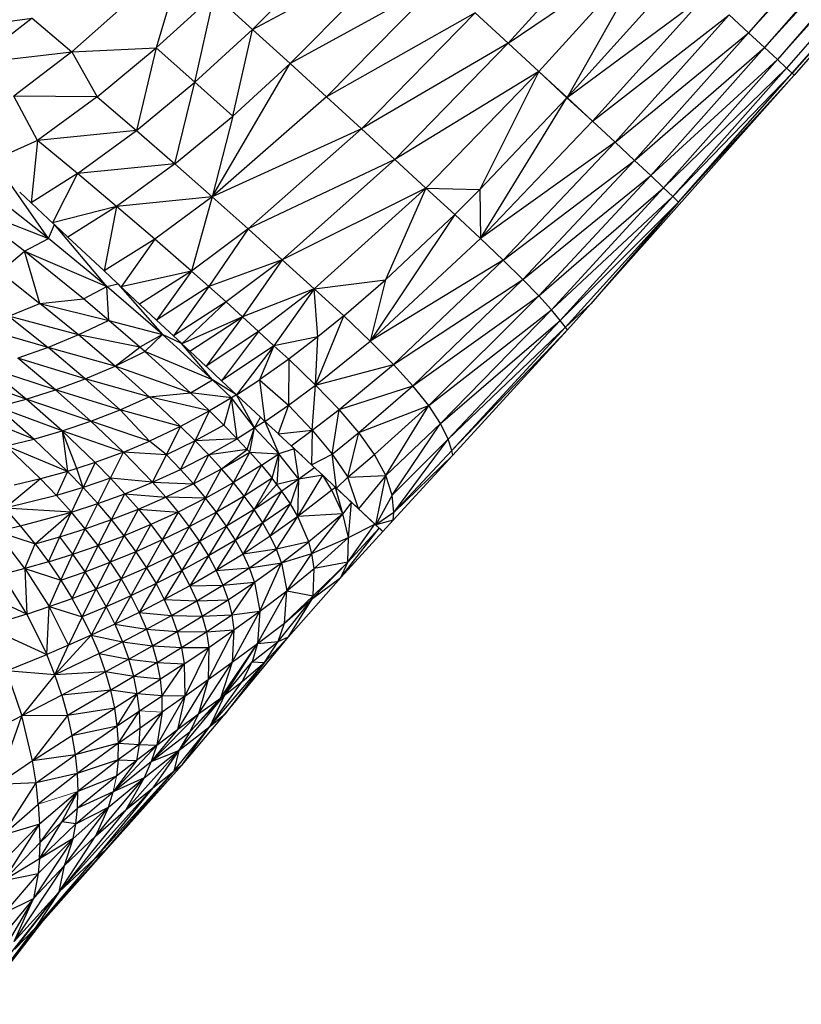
# Paper-space layout '_Left' of a CAD drawing. Header units: millimetres. Extents: x 1 to 464, y 0 to 650.
# Tile 11 of 50: x 42 to 66, y 113 to 143. Entities that reach past the tile are written whole.
import ezdxf

# ---------------------------------------------------------------- set-up
doc = ezdxf.new("R2010")
doc.units = ezdxf.units.MM

psp = doc.layouts.new('_Left')

# ---------------------------------------------------------------- linework, layer by layer
at = {"color": 7, "linetype": 'Continuous', "lineweight": 25}
for p, q in [((81.697, 162.354), (64.678, 142.865)), ((64.678, 142.865), (82.166, 161.919)), ((82.166, 161.919), (65.174, 142.405)), ((65.174, 142.405), (82.538, 161.575)), ((82.538, 161.575), (65.567, 142.041)), ((65.567, 142.041), (82.808, 161.325)), ((82.808, 161.325), (65.852, 141.776)), ((65.852, 141.776), (82.973, 161.172)), ((82.973, 161.172), (66.027, 141.615)), ((66.027, 141.615), (83.028, 161.121)), ((83.028, 161.121), (66.085, 141.561)), ((49.403, 142.963), (52.954, 146.537)), ((57.272, 142.542), (60.82, 146.44)), ((43.83, 142.279), (47.32, 145.372)), ((47.32, 145.372), (46.431, 142.397)), ((49.403, 142.963), (54.092, 145.484)), ((50.557, 141.913), (54.092, 145.484)), ((57.272, 142.542), (61.756, 145.572)), ((58.216, 141.667), (61.756, 145.572)), ((61.756, 145.572), (59.09, 140.865)), ((59.09, 140.865), (62.618, 144.774)), ((55.199, 144.461), (50.557, 141.913)), ((51.679, 140.889), (55.199, 144.461)), ((46.431, 142.397), (48.226, 144.03)), ((47.621, 141.34), (48.226, 144.03)), ((48.226, 144.03), (49.403, 142.963)), ((59.09, 140.865), (63.396, 144.053)), ((59.875, 140.137), (63.396, 144.053)), ((56.262, 143.477), (51.679, 140.889)), ((56.262, 143.477), (52.757, 139.901)), ((56.262, 143.477), (57.272, 142.542)), ((39.578, 142.894), (42.614, 143.314)), ((42.614, 143.314), (40.806, 141.917)), ((42.614, 143.314), (43.83, 142.279)), ((59.875, 140.137), (64.084, 143.415)), ((60.569, 139.491), (64.084, 143.415)), ((64.678, 142.865), (64.084, 143.415)), ((47.621, 141.34), (49.403, 142.963)), ((48.788, 140.296), (49.403, 142.963)), ((49.403, 142.963), (50.557, 141.913)), ((60.569, 139.491), (64.678, 142.865)), ((61.167, 138.933), (64.678, 142.865)), ((65.174, 142.405), (64.678, 142.865)), ((57.272, 142.542), (52.757, 139.901)), ((57.272, 142.542), (53.78, 138.96)), ((57.272, 142.542), (58.216, 141.667)), ((40.806, 141.917), (43.83, 142.279)), ((43.83, 142.279), (42.044, 140.915)), ((43.83, 142.279), (46.431, 142.397)), ((43.83, 142.279), (44.616, 140.894)), ((44.616, 140.894), (46.431, 142.397)), ((46.431, 142.397), (45.824, 139.854)), ((46.431, 142.397), (47.621, 141.34)), ((61.167, 138.933), (65.174, 142.405)), ((61.666, 138.464), (65.174, 142.405)), ((65.567, 142.041), (65.174, 142.405)), ((61.666, 138.464), (65.567, 142.041)), ((62.061, 138.09), (65.567, 142.041)), ((65.852, 141.776), (65.567, 142.041)), ((48.161, 137.807), (50.557, 141.913)), ((48.788, 140.296), (50.557, 141.913)), ((51.679, 140.889), (50.557, 141.913)), ((58.216, 141.667), (53.78, 138.96)), ((58.216, 141.667), (54.738, 138.075)), ((58.216, 141.667), (56.397, 138.034)), ((58.216, 141.667), (59.09, 140.865)), ((58.216, 141.667), (59.086, 140.861)), ((62.061, 138.09), (65.852, 141.776)), ((62.347, 137.815), (65.852, 141.776)), ((66.027, 141.615), (65.852, 141.776)), ((45.824, 139.854), (47.621, 141.34)), ((47.01, 138.821), (47.621, 141.34)), ((47.621, 141.34), (48.788, 140.296)), ((59.823, 134.518), (66.085, 141.561)), ((62.347, 137.815), (66.027, 141.615)), ((62.521, 137.647), (66.027, 141.615)), ((62.521, 137.647), (66.085, 141.561)), ((66.085, 141.561), (66.027, 141.615)), ((42.773, 139.543), (42.044, 140.915)), ((44.616, 140.894), (42.044, 140.915)), ((44.616, 140.894), (42.773, 139.543)), ((44.616, 140.894), (45.824, 139.854)), ((51.679, 140.889), (48.161, 137.807)), ((52.757, 139.901), (51.679, 140.889)), ((56.397, 138.034), (59.086, 140.861)), ((56.421, 136.521), (59.086, 140.861)), ((59.086, 140.861), (59.09, 140.865)), ((59.086, 140.861), (59.875, 140.137)), ((59.09, 140.865), (59.875, 140.137)), ((47.01, 138.821), (48.788, 140.296)), ((48.788, 140.296), (48.161, 137.807)), ((56.421, 136.521), (59.875, 140.137)), ((59.875, 140.137), (60.569, 139.491)), ((45.824, 139.854), (42.773, 139.543)), ((44.005, 138.526), (45.824, 139.854)), ((45.824, 139.854), (47.01, 138.821)), ((52.757, 139.901), (48.161, 137.807)), ((52.757, 139.901), (49.266, 136.821)), ((53.78, 138.96), (52.757, 139.901)), ((42.773, 139.543), (41.258, 138.861)), ((42.773, 139.543), (42.582, 137.623)), ((44.005, 138.526), (42.773, 139.543)), ((60.569, 139.491), (56.421, 136.521)), ((60.569, 139.491), (57.122, 135.854)), ((60.569, 139.491), (61.167, 138.933)), ((53.78, 138.96), (49.266, 136.821)), ((53.78, 138.96), (50.315, 135.873)), ((54.738, 138.075), (53.78, 138.96)), ((57.122, 135.854), (61.167, 138.933)), ((61.167, 138.933), (57.724, 135.266)), ((61.167, 138.933), (61.666, 138.464)), ((47.01, 138.821), (44.005, 138.526)), ((47.01, 138.821), (45.214, 137.511)), ((47.01, 138.821), (48.161, 137.807)), ((44.005, 138.526), (42.582, 137.623)), ((44.005, 138.526), (43.237, 137.01)), ((45.214, 137.511), (44.005, 138.526)), ((57.724, 135.266), (61.666, 138.464)), ((61.666, 138.464), (58.22, 134.756)), ((61.666, 138.464), (62.061, 138.09)), ((43.111, 136.525), (41.905, 138.256)), ((54.738, 138.075), (50.315, 135.873)), ((54.738, 138.075), (51.297, 134.973)), ((54.738, 138.075), (53.496, 135.253)), ((54.738, 138.075), (55.626, 137.264)), ((54.738, 138.075), (56.397, 138.034)), ((55.626, 137.264), (56.397, 138.034)), ((56.397, 138.034), (56.421, 136.521)), ((58.22, 134.756), (62.061, 138.09)), ((58.605, 134.329), (62.061, 138.09)), ((62.061, 138.09), (62.347, 137.815)), ((43.111, 136.525), (41.336, 137.928)), ((42.582, 137.623), (42.227, 137.955)), ((48.161, 137.807), (45.214, 137.511)), ((48.161, 137.807), (46.388, 136.507)), ((48.161, 137.807), (47.515, 135.524)), ((48.161, 137.807), (49.266, 136.821)), ((58.605, 134.329), (62.347, 137.815)), ((58.88, 134.001), (62.347, 137.815)), ((62.347, 137.815), (62.521, 137.647)), ((42.371, 136.134), (40.575, 137.518)), ((40.575, 137.518), (43.111, 136.525)), ((42.582, 137.623), (43.283, 136.968)), ((45.214, 137.511), (43.237, 137.01)), ((45.214, 137.511), (43.713, 136.566)), ((45.214, 137.511), (44.827, 135.525)), ((46.388, 136.507), (45.214, 137.511)), ((58.88, 134.001), (62.521, 137.647)), ((59.043, 133.79), (62.521, 137.647)), ((62.521, 137.647), (59.823, 134.518)), ((55.626, 137.264), (53.024, 133.363)), ((53.496, 135.253), (55.626, 137.264)), ((55.626, 137.264), (56.421, 136.521)), ((43.111, 136.525), (43.295, 136.957)), ((43.284, 136.968), (43.295, 136.957)), ((44.908, 135.046), (43.295, 136.957)), ((43.295, 136.957), (43.308, 136.945)), ((43.713, 136.566), (43.308, 136.944)), ((49.266, 136.821), (47.515, 135.524)), ((49.266, 136.821), (48.057, 135.044)), ((49.266, 136.821), (50.315, 135.873)), ((42.371, 136.134), (43.111, 136.525)), ((44.908, 135.046), (43.111, 136.525)), ((44.827, 135.525), (43.713, 136.566)), ((46.388, 136.507), (44.827, 135.525)), ((46.388, 136.507), (45.35, 135.036)), ((47.515, 135.524), (46.388, 136.507)), ((53.024, 133.363), (56.421, 136.521)), ((57.122, 135.854), (56.421, 136.521)), ((41.612, 135.501), (42.371, 136.134)), ((42.851, 134.528), (42.371, 136.134)), ((44.189, 134.665), (42.371, 136.134)), ((42.371, 136.134), (44.908, 135.046)), ((50.315, 135.873), (48.057, 135.044)), ((50.315, 135.873), (48.584, 134.572)), ((50.315, 135.873), (49.093, 134.111)), ((51.297, 134.973), (50.315, 135.873)), ((57.122, 135.854), (53.024, 133.363)), ((53.737, 132.649), (57.122, 135.854)), ((57.724, 135.266), (57.122, 135.854)), ((41.612, 135.501), (42.851, 134.528)), ((45.23, 135.148), (44.827, 135.525)), ((47.515, 135.524), (45.35, 135.036)), ((47.515, 135.524), (45.915, 134.508)), ((47.515, 135.524), (46.446, 134.012)), ((48.057, 135.044), (47.515, 135.524)), ((53.737, 132.649), (57.724, 135.266)), ((54.342, 131.99), (57.724, 135.266)), ((58.22, 134.756), (57.724, 135.266)), ((44.189, 134.665), (44.908, 135.046)), ((44.908, 135.046), (45.255, 135.125)), ((44.978, 134.003), (44.908, 135.046)), ((46.628, 133.564), (44.908, 135.046)), ((45.23, 135.148), (45.255, 135.125)), ((45.255, 135.125), (46.628, 133.564)), ((45.271, 135.11), (45.255, 135.125)), ((45.271, 135.11), (46.446, 134.012)), ((48.057, 135.044), (46.446, 134.012)), ((48.057, 135.044), (46.964, 133.528)), ((48.584, 134.572), (48.057, 135.044)), ((51.297, 134.973), (49.093, 134.111)), ((51.297, 134.973), (49.584, 133.661)), ((51.297, 134.973), (50.054, 133.224)), ((51.297, 134.973), (53.496, 135.253)), ((51.413, 133.494), (51.297, 134.973)), ((51.297, 134.973), (52.211, 134.14)), ((52.211, 134.14), (53.496, 135.253)), ((53.496, 135.253), (53.024, 133.363)), ((42.851, 134.528), (44.189, 134.665)), ((44.978, 134.003), (44.189, 134.665)), ((54.342, 131.99), (58.22, 134.756)), ((54.828, 131.381), (58.22, 134.756)), ((58.605, 134.329), (58.22, 134.756)), ((41.891, 134.136), (42.851, 134.528)), ((44.039, 133.556), (42.851, 134.528)), ((42.851, 134.528), (44.978, 134.003)), ((48.584, 134.572), (46.964, 133.528)), ((47.223, 133.285), (48.584, 134.572)), ((49.093, 134.111), (48.584, 134.572)), ((59.823, 134.518), (59.043, 133.79)), ((59.097, 133.716), (59.823, 134.518)), ((41.891, 134.136), (43.1, 133.168)), ((44.039, 133.556), (41.891, 134.136)), ((49.093, 134.111), (47.223, 133.285)), ((47.472, 133.053), (49.093, 134.111)), ((49.093, 134.111), (47.968, 132.589)), ((49.093, 134.111), (49.584, 133.661)), ((51.343, 132.007), (52.211, 134.14)), ((52.211, 134.14), (51.413, 133.494)), ((52.211, 134.14), (53.024, 133.363)), ((54.828, 131.381), (58.605, 134.329)), ((55.188, 130.824), (58.605, 134.329)), ((58.88, 134.001), (58.605, 134.329)), ((43.1, 133.168), (40.932, 133.799)), ((44.978, 134.003), (44.039, 133.556)), ((45.928, 133.183), (44.978, 134.003)), ((44.978, 134.003), (46.628, 133.564)), ((46.446, 134.012), (46.964, 133.528)), ((55.188, 130.824), (58.88, 134.001)), ((55.423, 130.347), (58.88, 134.001)), ((59.043, 133.79), (55.423, 130.347)), ((55.541, 129.995), (59.043, 133.79)), ((59.043, 133.79), (58.88, 134.001)), ((59.097, 133.716), (59.043, 133.79)), ((44.039, 133.556), (43.1, 133.168)), ((45.166, 132.594), (44.039, 133.556)), ((45.928, 133.183), (44.039, 133.556)), ((46.628, 133.564), (45.928, 133.183)), ((46.086, 133.044), (46.628, 133.564)), ((47.212, 133.296), (46.628, 133.564)), ((48.166, 132.168), (46.628, 133.564)), ((47.209, 133.298), (46.964, 133.528)), ((49.584, 133.661), (47.968, 132.589)), ((49.584, 133.661), (48.446, 132.142)), ((49.584, 133.661), (50.054, 133.224)), ((51.413, 133.494), (50.054, 133.224)), ((51.413, 133.494), (50.515, 132.81)), ((51.343, 132.007), (51.413, 133.494)), ((59.097, 133.716), (55.541, 129.995)), ((55.571, 129.856), (59.097, 133.716)), ((43.1, 133.168), (42.165, 132.835)), ((44.246, 132.203), (43.1, 133.168)), ((45.166, 132.594), (43.1, 133.168)), ((45.166, 132.594), (45.928, 133.183)), ((46.086, 133.044), (45.928, 133.183)), ((47.213, 133.295), (47.211, 133.297)), ((47.213, 133.295), (47.212, 133.296)), ((47.475, 133.05), (47.213, 133.295)), ((48.166, 132.168), (47.215, 133.292)), ((50.054, 133.224), (48.446, 132.142)), ((50.054, 133.224), (48.906, 131.712)), ((50.054, 133.224), (49.609, 132.17)), ((50.054, 133.224), (50.515, 132.81)), ((51.343, 132.007), (53.024, 133.363)), ((53.737, 132.649), (53.024, 133.363)), ((45.166, 132.594), (46.086, 133.044)), ((47.484, 131.775), (46.086, 133.044)), ((48.166, 132.168), (46.086, 133.044)), ((47.472, 133.053), (47.973, 132.584)), ((42.426, 131.579), (41.236, 132.552)), ((43.332, 131.866), (41.236, 132.552)), ((43.332, 131.866), (42.165, 132.835)), ((44.246, 132.203), (42.165, 132.835)), ((44.246, 132.203), (45.166, 132.594)), ((46.218, 131.651), (45.166, 132.594)), ((47.484, 131.775), (45.166, 132.594)), ((47.968, 132.589), (48.455, 132.134)), ((50.515, 132.81), (49.609, 132.17)), ((50.515, 132.81), (50.506, 131.392)), ((50.515, 132.81), (51.343, 132.007)), ((51.343, 132.007), (53.737, 132.649)), ((52.066, 131.255), (53.737, 132.649)), ((54.342, 131.99), (53.737, 132.649)), ((42.426, 131.579), (40.32, 132.316)), ((43.332, 131.866), (44.246, 132.203)), ((45.317, 131.249), (44.246, 132.203)), ((46.218, 131.651), (44.246, 132.203)), ((47.484, 131.775), (48.166, 132.168)), ((48.906, 131.712), (48.166, 132.168)), ((48.75, 131.614), (48.166, 132.168)), ((48.446, 132.142), (48.906, 131.712)), ((48.906, 131.712), (49.609, 132.17)), ((49.609, 132.17), (49.783, 130.892)), ((49.609, 132.17), (50.506, 131.392)), ((50.506, 131.392), (51.343, 132.007)), ((51.236, 130.619), (51.343, 132.007)), ((52.066, 131.255), (51.343, 132.007)), ((52.066, 131.255), (54.342, 131.99)), ((52.676, 130.546), (54.342, 131.99)), ((54.828, 131.381), (54.342, 131.99)), ((42.426, 131.579), (43.332, 131.866)), ((44.422, 130.9), (43.332, 131.866)), ((45.317, 131.249), (43.332, 131.866)), ((45.317, 131.249), (46.218, 131.651)), ((46.218, 131.651), (47.484, 131.775)), ((47.184, 130.737), (46.218, 131.651)), ((48.073, 131.213), (46.218, 131.651)), ((48.073, 131.213), (47.484, 131.775)), ((48.75, 131.614), (47.484, 131.775)), ((48.906, 131.712), (48.75, 131.614)), ((49.464, 130.691), (48.906, 131.712)), ((49.647, 131.02), (48.906, 131.712)), ((41.533, 131.339), (42.426, 131.579)), ((42.665, 130.348), (41.533, 131.339)), ((43.537, 130.601), (41.533, 131.339)), ((43.537, 130.601), (42.426, 131.579)), ((44.422, 130.9), (42.426, 131.579)), ((48.75, 131.614), (48.073, 131.213)), ((48.75, 131.614), (48.514, 130.781)), ((48.929, 130.358), (48.75, 131.614)), ((49.464, 130.691), (48.75, 131.614)), ((49.783, 130.892), (50.506, 131.392)), ((50.506, 131.392), (50.188, 130.514)), ((50.506, 131.392), (51.236, 130.619)), ((52.676, 130.546), (54.828, 131.381)), ((53.159, 129.872), (54.828, 131.381)), ((53.506, 129.226), (54.828, 131.381)), ((55.188, 130.824), (54.828, 131.381)), ((42.665, 130.348), (40.657, 131.141)), ((44.422, 130.9), (45.317, 131.249)), ((46.226, 130.284), (45.317, 131.249)), ((47.184, 130.737), (45.317, 131.249)), ((48.073, 131.213), (47.184, 130.737)), ((47.632, 130.294), (48.073, 131.213)), ((48.514, 130.781), (48.073, 131.213)), ((49.464, 130.691), (49.647, 131.02)), ((49.647, 131.02), (49.781, 130.894)), ((51.236, 130.619), (52.066, 131.255)), ((51.85, 129.883), (52.066, 131.255)), ((52.676, 130.546), (52.066, 131.255)), ((43.537, 130.601), (44.422, 130.9)), ((45.422, 129.948), (44.422, 130.9)), ((46.226, 130.284), (44.422, 130.9)), ((47.184, 130.737), (46.226, 130.284)), ((46.754, 129.861), (47.184, 130.737)), ((47.632, 130.294), (47.184, 130.737)), ((48.514, 130.781), (47.632, 130.294)), ((48.929, 130.358), (48.514, 130.781)), ((49.781, 130.894), (49.464, 130.691)), ((49.767, 130.907), (49.783, 130.892)), ((49.781, 130.894), (50.205, 129.888)), ((49.781, 130.894), (49.828, 130.851)), ((49.783, 130.892), (50.207, 130.496)), ((53.506, 129.226), (55.188, 130.824)), ((53.703, 128.616), (55.188, 130.824)), ((55.423, 130.347), (55.188, 130.824)), ((42.665, 130.348), (43.537, 130.601)), ((43.537, 130.601), (43.703, 129.353)), ((43.988, 129.44), (43.537, 130.601)), ((44.556, 129.628), (43.537, 130.601)), ((45.422, 129.948), (43.537, 130.601)), ((49.464, 130.691), (48.929, 130.358)), ((49.239, 130.029), (49.464, 130.691)), ((49.316, 129.945), (49.464, 130.691)), ((50.205, 129.888), (49.464, 130.691)), ((50.188, 130.514), (51.236, 130.619)), ((50.188, 130.514), (50.602, 130.127)), ((50.585, 130.143), (51.236, 130.619)), ((51.236, 130.619), (51.213, 129.556)), ((51.236, 130.619), (51.85, 129.883)), ((51.85, 129.883), (52.676, 130.546)), ((52.334, 129.172), (52.676, 130.546)), ((53.159, 129.872), (52.676, 130.546)), ((41.811, 130.137), (42.665, 130.348)), ((42.869, 129.119), (41.811, 130.137)), ((43.703, 129.353), (41.811, 130.137)), ((43.703, 129.353), (42.665, 130.348)), ((45.422, 129.948), (46.226, 130.284)), ((46.754, 129.861), (46.226, 130.284)), ((47.632, 130.294), (46.754, 129.861)), ((47.182, 129.412), (47.632, 130.294)), ((48.929, 130.358), (47.632, 130.294)), ((48.053, 129.859), (47.632, 130.294)), ((48.053, 129.859), (48.929, 130.358)), ((49.239, 130.029), (48.929, 130.358)), ((50.934, 129.817), (50.559, 130.167)), ((50.596, 130.133), (50.585, 130.143)), ((50.585, 130.143), (50.697, 130.038)), ((55.423, 130.347), (53.703, 128.616)), ((53.753, 128.087), (55.423, 130.347)), ((55.541, 129.995), (55.423, 130.347)), ((45.422, 129.948), (44.556, 129.628)), ((45.026, 129.146), (45.422, 129.948)), ((46.32, 129.016), (45.422, 129.948)), ((46.754, 129.861), (45.422, 129.948)), ((46.32, 129.016), (46.754, 129.861)), ((47.182, 129.412), (46.754, 129.861)), ((48.053, 129.859), (47.182, 129.412)), ((47.582, 128.969), (48.053, 129.859)), ((49.239, 130.029), (48.053, 129.859)), ((48.446, 129.431), (48.053, 129.859)), ((48.446, 129.431), (49.239, 130.029)), ((48.446, 129.431), (49.316, 129.945)), ((48.81, 129.009), (49.316, 129.945)), ((49.316, 129.945), (49.239, 130.029)), ((49.316, 129.945), (49.675, 129.539)), ((49.316, 129.945), (50.205, 129.888)), ((49.675, 129.539), (50.205, 129.888)), ((50.004, 129.139), (50.205, 129.888)), ((50.205, 129.888), (50.147, 128.953)), ((50.685, 130.049), (50.205, 129.888)), ((50.825, 129.113), (50.205, 129.888)), ((50.825, 129.113), (50.685, 130.049)), ((50.699, 130.037), (51.249, 129.522)), ((51.213, 129.556), (51.85, 129.883)), ((51.985, 128.834), (51.85, 129.883)), ((51.85, 129.883), (52.334, 129.172)), ((52.334, 129.172), (53.159, 129.872)), ((53.506, 129.226), (53.159, 129.872)), ((53.731, 127.848), (55.571, 129.856)), ((55.541, 129.995), (53.753, 128.087)), ((55.571, 129.856), (53.753, 128.087)), ((55.571, 129.856), (55.541, 129.995)), ((44.556, 129.628), (43.988, 129.44)), ((44.556, 129.628), (44.183, 128.856)), ((45.026, 129.146), (44.556, 129.628)), ((49.675, 129.539), (48.81, 129.009)), ((49.675, 129.539), (49.144, 128.593)), ((49.675, 129.539), (50.004, 129.139)), ((51.56, 129.232), (51.249, 129.522)), ((43.703, 129.353), (42.869, 129.119)), ((43.703, 129.353), (43.358, 128.608)), ((43.988, 129.44), (43.703, 129.353)), ((44.183, 128.856), (43.703, 129.353)), ((44.183, 128.856), (43.988, 129.44)), ((46.32, 129.016), (47.182, 129.412)), ((47.582, 128.969), (47.182, 129.412)), ((47.582, 128.969), (48.446, 129.431)), ((47.952, 128.531), (48.446, 129.431)), ((48.81, 129.009), (48.446, 129.431)), ((50.792, 127.964), (51.56, 129.232)), ((51.31, 129.465), (50.825, 129.113)), ((51.56, 129.232), (50.825, 129.113)), ((51.838, 128.769), (51.56, 129.232)), ((51.959, 128.859), (51.56, 129.232)), ((52.334, 129.172), (53.506, 129.226)), ((53.506, 129.226), (52.668, 128.196)), ((53.196, 127.703), (53.506, 129.226)), ((53.703, 128.616), (53.506, 129.226)), ((42.869, 129.119), (41.775, 128.22)), ((42.869, 129.119), (42.056, 128.923)), ((43.358, 128.608), (42.869, 129.119)), ((45.026, 129.146), (44.183, 128.856)), ((44.635, 128.361), (45.026, 129.146)), ((45.47, 128.666), (45.026, 129.146)), ((46.32, 129.016), (45.026, 129.146)), ((45.47, 128.666), (46.32, 129.016)), ((46.727, 128.556), (46.32, 129.016)), ((46.32, 129.016), (47.582, 128.969)), ((47.582, 128.969), (46.727, 128.556)), ((47.582, 128.969), (47.952, 128.531)), ((47.952, 128.531), (48.81, 129.009)), ((48.81, 129.009), (48.291, 128.096)), ((49.144, 128.593), (48.81, 129.009)), ((50.004, 129.139), (49.144, 128.593)), ((50.004, 129.139), (49.445, 128.18)), ((50.147, 128.953), (49.445, 128.18)), ((50.147, 128.953), (50.004, 129.139)), ((50.825, 129.113), (50.147, 128.953)), ((50.3, 128.744), (50.147, 128.953)), ((50.825, 129.113), (50.3, 128.744)), ((50.825, 129.113), (50.564, 128.353)), ((50.792, 127.964), (50.825, 129.113)), ((51.867, 128.944), (51.985, 128.834)), ((51.985, 128.834), (52.334, 129.172)), ((52.668, 128.196), (52.334, 129.172)), ((43.358, 128.608), (41.775, 128.22)), ((44.183, 128.856), (43.358, 128.608)), ((43.818, 128.095), (43.358, 128.608)), ((43.818, 128.095), (44.183, 128.856)), ((44.635, 128.361), (44.183, 128.856)), ((44.635, 128.361), (45.47, 128.666)), ((45.057, 127.866), (45.47, 128.666)), ((45.884, 128.19), (45.47, 128.666)), ((45.47, 128.666), (46.727, 128.556)), ((49.144, 128.593), (48.291, 128.096)), ((49.144, 128.593), (48.598, 127.665)), ((49.445, 128.18), (49.144, 128.593)), ((50.3, 128.744), (49.445, 128.18)), ((49.712, 127.77), (50.3, 128.744)), ((50.564, 128.353), (50.3, 128.744)), ((51.838, 128.769), (50.792, 127.964)), ((51.959, 128.859), (51.838, 128.769)), ((52.178, 128.048), (51.838, 128.769)), ((52.178, 128.048), (51.959, 128.859)), ((52.449, 128.401), (51.959, 128.859)), ((52.668, 128.196), (51.985, 128.834)), ((53.703, 128.616), (53.196, 127.703)), ((53.753, 128.087), (53.703, 128.616)), ((43.818, 128.095), (44.635, 128.361)), ((44.248, 127.582), (44.635, 128.361)), ((45.057, 127.866), (44.635, 128.361)), ((45.884, 128.19), (46.727, 128.556)), ((46.727, 128.556), (47.104, 128.101)), ((47.952, 128.531), (46.727, 128.556)), ((47.952, 128.531), (47.104, 128.101)), ((47.952, 128.531), (47.449, 127.647)), ((48.291, 128.096), (47.952, 128.531)), ((50.564, 128.353), (49.712, 127.77)), ((49.943, 127.361), (50.564, 128.353)), ((50.792, 127.964), (50.564, 128.353)), ((52.449, 128.401), (52.178, 128.048)), ((52.352, 127.313), (52.449, 128.401)), ((52.374, 128.471), (52.449, 128.401)), ((53.166, 127.731), (52.449, 128.401)), ((42.252, 127.672), (41.775, 128.22)), ((43.818, 128.095), (41.775, 128.22)), ((42.252, 127.672), (43.818, 128.095)), ((42.699, 127.12), (43.818, 128.095)), ((43.461, 127.334), (43.818, 128.095)), ((44.248, 127.582), (43.818, 128.095)), ((45.057, 127.866), (45.884, 128.19)), ((45.448, 127.372), (45.884, 128.19)), ((45.884, 128.19), (46.268, 127.715)), ((45.884, 128.19), (47.104, 128.101)), ((47.104, 128.101), (46.268, 127.715)), ((47.104, 128.101), (46.62, 127.243)), ((47.104, 128.101), (47.449, 127.647)), ((48.291, 128.096), (47.449, 127.647)), ((48.291, 128.096), (47.762, 127.196)), ((48.598, 127.665), (48.291, 128.096)), ((49.445, 128.18), (48.598, 127.665)), ((49.445, 128.18), (48.87, 127.235)), ((49.712, 127.77), (49.445, 128.18)), ((52.178, 128.048), (50.792, 127.964)), ((52.178, 128.048), (51.131, 127.185)), ((51.228, 126.819), (52.178, 128.048)), ((52.352, 127.313), (52.178, 128.048)), ((53.196, 127.703), (52.668, 128.196)), ((53.753, 128.087), (53.196, 127.703)), ((53.731, 127.848), (53.753, 128.087)), ((44.248, 127.582), (45.057, 127.866)), ((44.647, 127.068), (45.057, 127.866)), ((45.448, 127.372), (45.057, 127.866)), ((46.268, 127.715), (45.448, 127.372)), ((46.268, 127.715), (45.808, 126.879)), ((46.268, 127.715), (46.62, 127.243)), ((49.712, 127.77), (48.87, 127.235)), ((49.106, 126.807), (49.712, 127.77)), ((49.943, 127.361), (49.712, 127.77)), ((50.792, 127.964), (49.943, 127.361)), ((50.137, 126.952), (50.792, 127.964)), ((51.131, 127.185), (50.792, 127.964)), ((52.335, 126.56), (53.166, 127.731)), ((52.352, 127.313), (53.166, 127.731)), ((53.3, 127.605), (53.166, 127.731)), ((53.29, 127.614), (53.189, 127.709)), ((53.191, 127.707), (53.276, 127.628)), ((53.731, 127.848), (53.196, 127.703)), ((53.41, 127.502), (53.196, 127.703)), ((53.41, 127.502), (53.731, 127.848)), ((53.413, 127.5), (53.731, 127.848)), ((41.51, 127.508), (42.252, 127.672)), ((42.387, 126.358), (41.51, 127.508)), ((41.51, 127.508), (42.699, 127.12)), ((42.699, 127.12), (42.252, 127.672)), ((43.461, 127.334), (44.248, 127.582)), ((43.868, 126.799), (44.248, 127.582)), ((44.647, 127.068), (44.248, 127.582)), ((47.449, 127.647), (46.62, 127.243)), ((47.449, 127.647), (46.94, 126.771)), ((47.449, 127.647), (47.762, 127.196)), ((48.598, 127.665), (47.762, 127.196)), ((48.598, 127.665), (48.04, 126.747)), ((48.87, 127.235), (48.598, 127.665)), ((52.118, 126.084), (53.3, 127.605)), ((52.118, 126.084), (53.413, 127.5)), ((52.335, 126.56), (53.3, 127.605)), ((53.3, 127.605), (53.386, 127.524)), ((53.41, 127.502), (53.392, 127.519)), ((53.413, 127.5), (53.41, 127.502)), ((42.387, 126.358), (42.699, 127.12)), ((42.699, 127.12), (43.461, 127.334)), ((42.699, 127.12), (43.114, 126.563)), ((43.114, 126.563), (43.461, 127.334)), ((43.868, 126.799), (43.461, 127.334)), ((44.647, 127.068), (45.448, 127.372)), ((45.014, 126.553), (45.448, 127.372)), ((45.448, 127.372), (45.808, 126.879)), ((46.62, 127.243), (45.808, 126.879)), ((46.62, 127.243), (46.134, 126.386)), ((46.62, 127.243), (46.94, 126.771)), ((47.762, 127.196), (46.94, 126.771)), ((47.762, 127.196), (47.224, 126.301)), ((47.762, 127.196), (48.04, 126.747)), ((48.87, 127.235), (48.04, 126.747)), ((48.87, 127.235), (48.282, 126.298)), ((49.106, 126.807), (48.87, 127.235)), ((49.943, 127.361), (49.106, 126.807)), ((50.137, 126.952), (49.943, 127.361)), ((51.131, 127.185), (50.137, 126.952)), ((50.288, 126.539), (51.131, 127.185)), ((51.228, 126.819), (51.131, 127.185)), ((51.228, 126.819), (52.352, 127.313)), ((51.299, 126.363), (52.352, 127.313)), ((52.335, 126.56), (52.352, 127.313)), ((43.114, 126.563), (43.868, 126.799)), ((43.496, 126.004), (43.868, 126.799)), ((43.868, 126.799), (44.647, 127.068)), ((44.243, 126.262), (43.868, 126.799)), ((44.243, 126.262), (44.647, 127.068)), ((45.014, 126.553), (44.647, 127.068)), ((45.808, 126.879), (45.014, 126.553)), ((45.808, 126.879), (45.348, 126.038)), ((45.808, 126.879), (46.134, 126.386)), ((49.106, 126.807), (48.282, 126.298)), ((50.137, 126.952), (49.106, 126.807)), ((49.305, 126.378), (49.106, 126.807)), ((49.305, 126.378), (50.137, 126.952)), ((50.288, 126.539), (50.137, 126.952)), ((50.288, 126.539), (51.228, 126.819)), ((50.451, 125.67), (51.228, 126.819)), ((51.299, 126.363), (51.228, 126.819)), ((43.114, 126.563), (42.387, 126.358)), ((43.114, 126.563), (43.496, 126.004)), ((44.243, 126.262), (45.014, 126.553)), ((44.583, 125.724), (45.014, 126.553)), ((45.014, 126.553), (45.348, 126.038)), ((46.94, 126.771), (46.134, 126.386)), ((46.94, 126.771), (46.426, 125.894)), ((46.94, 126.771), (47.224, 126.301)), ((48.04, 126.747), (47.224, 126.301)), ((48.04, 126.747), (47.473, 125.831)), ((48.04, 126.747), (48.282, 126.298)), ((49.305, 126.378), (50.288, 126.539)), ((49.46, 125.944), (50.288, 126.539)), ((49.625, 125.043), (50.288, 126.539)), ((50.288, 126.539), (50.451, 125.67)), ((51.248, 125.433), (52.335, 126.56)), ((51.269, 125.515), (52.335, 126.56)), ((52.335, 126.56), (51.299, 126.363)), ((52.118, 126.084), (52.335, 126.56)), ((42.387, 126.358), (41.691, 126.179)), ((42.448, 124.957), (41.691, 126.179)), ((42.387, 126.358), (42.448, 124.957)), ((42.387, 126.358), (43.131, 125.186)), ((42.387, 126.358), (43.496, 126.004)), ((43.496, 126.004), (44.243, 126.262)), ((43.843, 125.441), (44.243, 126.262)), ((44.583, 125.724), (44.243, 126.262)), ((46.134, 126.386), (45.348, 126.038)), ((46.134, 126.386), (45.647, 125.523)), ((46.134, 126.386), (46.426, 125.894)), ((47.224, 126.301), (46.426, 125.894)), ((47.224, 126.301), (46.681, 125.402)), ((47.224, 126.301), (47.473, 125.831)), ((48.282, 126.298), (47.473, 125.831)), ((48.282, 126.298), (49.305, 126.378)), ((48.282, 126.298), (48.486, 125.848)), ((48.486, 125.848), (49.305, 126.378)), ((49.46, 125.944), (49.305, 126.378)), ((50.451, 125.67), (51.299, 126.363)), ((51.269, 125.515), (51.299, 126.363)), ((42.448, 124.957), (40.404, 125.893)), ((43.131, 125.186), (43.496, 126.004)), ((43.496, 126.004), (43.843, 125.441)), ((45.348, 126.038), (44.583, 125.724)), ((45.348, 126.038), (44.889, 125.185)), ((45.348, 126.038), (45.647, 125.523)), ((46.426, 125.894), (45.647, 125.523)), ((46.426, 125.894), (45.909, 125.008)), ((46.426, 125.894), (46.681, 125.402)), ((48.486, 125.848), (49.46, 125.944)), ((48.648, 125.396), (49.46, 125.944)), ((48.763, 124.936), (49.46, 125.944)), ((49.46, 125.944), (49.625, 125.043)), ((50.512, 124.253), (52.118, 126.084)), ((51.248, 125.433), (52.118, 126.084)), ((43.843, 125.441), (44.583, 125.724)), ((44.156, 124.876), (44.583, 125.724)), ((44.583, 125.724), (44.889, 125.185)), ((47.473, 125.831), (46.681, 125.402)), ((47.473, 125.831), (48.486, 125.848)), ((47.473, 125.831), (47.684, 125.361)), ((47.684, 125.361), (48.486, 125.848)), ((48.486, 125.848), (48.648, 125.396)), ((49.556, 124.048), (50.451, 125.67)), ((49.625, 125.043), (50.451, 125.67)), ((50.388, 124.678), (50.451, 125.67)), ((50.451, 125.67), (51.269, 125.515)), ((43.131, 125.186), (43.843, 125.441)), ((44.156, 124.876), (43.843, 125.441)), ((45.647, 125.523), (44.889, 125.185)), ((45.647, 125.523), (45.159, 124.645)), ((45.647, 125.523), (45.909, 125.008)), ((46.681, 125.402), (45.909, 125.008)), ((46.681, 125.402), (46.9, 124.91)), ((46.681, 125.402), (47.684, 125.361)), ((46.9, 124.91), (47.684, 125.361)), ((47.684, 125.361), (48.648, 125.396)), ((47.684, 125.361), (47.853, 124.889)), ((47.853, 124.889), (48.648, 125.396)), ((48.648, 125.396), (48.763, 124.936)), ((50.184, 124.116), (51.248, 125.433)), ((50.388, 124.678), (51.269, 125.515)), ((50.388, 124.678), (51.248, 125.433)), ((50.512, 124.253), (51.248, 125.433)), ((51.248, 125.433), (51.269, 125.515)), ((42.448, 124.957), (41.186, 124.571)), ((42.448, 124.957), (43.131, 125.186)), ((42.448, 124.957), (43.061, 123.712)), ((43.061, 123.712), (43.131, 125.186)), ((43.732, 123.999), (43.131, 125.186)), ((43.131, 125.186), (44.156, 124.876)), ((44.889, 125.185), (44.156, 124.876)), ((44.889, 125.185), (44.433, 124.31)), ((44.889, 125.185), (45.159, 124.645)), ((45.909, 125.008), (45.159, 124.645)), ((45.909, 125.008), (46.135, 124.493)), ((45.909, 125.008), (46.9, 124.91)), ((48.763, 124.936), (49.625, 125.043)), ((48.774, 123.475), (49.625, 125.043)), ((48.826, 124.467), (49.625, 125.043)), ((49.625, 125.043), (49.556, 124.048)), ((44.156, 124.876), (43.732, 123.999)), ((44.156, 124.876), (44.433, 124.31)), ((46.135, 124.493), (46.9, 124.91)), ((46.9, 124.91), (47.077, 124.418)), ((46.9, 124.91), (47.853, 124.889)), ((47.077, 124.418), (47.853, 124.889)), ((47.853, 124.889), (48.763, 124.936)), ((47.853, 124.889), (47.977, 124.413)), ((47.977, 124.413), (48.763, 124.936)), ((48.763, 124.936), (48.826, 124.467)), ((49.556, 124.048), (50.388, 124.678)), ((50.184, 124.116), (50.388, 124.678)), ((41.186, 124.571), (43.061, 123.712)), ((45.159, 124.645), (44.433, 124.31)), ((45.159, 124.645), (45.392, 124.105)), ((45.159, 124.645), (46.135, 124.493)), ((45.392, 124.105), (46.135, 124.493)), ((46.135, 124.493), (46.321, 123.979)), ((46.135, 124.493), (47.077, 124.418)), ((46.321, 123.979), (47.077, 124.418)), ((47.077, 124.418), (47.211, 123.924)), ((47.077, 124.418), (47.977, 124.413)), ((47.211, 123.924), (47.977, 124.413)), ((47.977, 124.413), (48.826, 124.467)), ((47.977, 124.413), (48.052, 123.931)), ((48.826, 124.467), (48.032, 122.938)), ((48.052, 123.931), (48.826, 124.467)), ((48.826, 124.467), (48.774, 123.475)), ((44.433, 124.31), (43.312, 123.084)), ((44.433, 124.31), (43.732, 123.999)), ((44.433, 124.31), (44.672, 123.743)), ((44.433, 124.31), (45.392, 124.105)), ((44.672, 123.743), (45.392, 124.105)), ((45.392, 124.105), (45.586, 123.567)), ((45.392, 124.105), (46.321, 123.979)), ((48.408, 122.367), (49.556, 124.048)), ((48.532, 122.459), (49.556, 124.048)), ((48.555, 121.886), (50.512, 124.253)), ((48.774, 123.475), (49.556, 124.048)), ((49.39, 123.49), (50.184, 124.116)), ((49.556, 124.048), (49.39, 123.49)), ((49.556, 124.048), (50.184, 124.116)), ((49.769, 123.468), (50.512, 124.253)), ((49.769, 123.468), (50.184, 124.116)), ((50.184, 124.116), (50.512, 124.253)), ((43.732, 123.999), (43.061, 123.712)), ((43.312, 123.084), (43.732, 123.999)), ((44.672, 123.743), (43.312, 123.084)), ((44.873, 123.178), (44.672, 123.743)), ((44.672, 123.743), (45.586, 123.567)), ((45.586, 123.567), (46.321, 123.979)), ((46.321, 123.979), (46.464, 123.466)), ((46.321, 123.979), (47.211, 123.924)), ((46.464, 123.466), (47.211, 123.924)), ((47.211, 123.924), (48.052, 123.931)), ((47.211, 123.924), (47.297, 123.428)), ((47.297, 123.428), (48.052, 123.931)), ((48.052, 123.931), (47.313, 122.426)), ((48.052, 123.931), (48.032, 122.938)), ((41.819, 123.209), (43.061, 123.712)), ((43.312, 123.084), (43.061, 123.712)), ((45.586, 123.567), (44.873, 123.178)), ((45.738, 123.032), (45.586, 123.567)), ((45.586, 123.567), (46.464, 123.466)), ((46.464, 123.466), (45.738, 123.032)), ((46.563, 122.953), (46.464, 123.466)), ((46.464, 123.466), (47.297, 123.428)), ((47.74, 121.88), (48.774, 123.475)), ((48.032, 122.938), (48.774, 123.475)), ((48.088, 121.496), (49.769, 123.468)), ((48.774, 123.475), (48.408, 122.367)), ((48.532, 122.459), (49.39, 123.49)), ((49.769, 123.468), (48.555, 121.886)), ((49.084, 122.881), (49.39, 123.49)), ((49.084, 122.881), (49.769, 123.468)), ((49.39, 123.49), (49.769, 123.468)), ((41.819, 123.209), (42.298, 121.818)), ((43.312, 123.084), (41.819, 123.209)), ((44.873, 123.178), (43.312, 123.084)), ((44.873, 123.178), (43.524, 122.457)), ((45.034, 122.617), (44.873, 123.178)), ((45.738, 123.032), (44.873, 123.178)), ((47.297, 123.428), (46.563, 122.953)), ((46.613, 122.443), (47.297, 123.428)), ((47.297, 123.428), (47.313, 122.426)), ((43.312, 123.084), (42.298, 121.818)), ((43.524, 122.457), (43.312, 123.084)), ((45.738, 123.032), (45.034, 122.617)), ((45.848, 122.5), (45.738, 123.032)), ((46.563, 122.953), (45.738, 123.032)), ((45.848, 122.5), (46.563, 122.953)), ((46.613, 122.443), (46.563, 122.953)), ((48.032, 122.938), (47.088, 121.4)), ((47.313, 122.426), (48.032, 122.938)), ((48.032, 122.938), (47.74, 121.88)), ((48.088, 121.496), (49.084, 122.881)), ((48.532, 122.459), (49.084, 122.881)), ((45.034, 122.617), (43.524, 122.457)), ((45.034, 122.617), (43.699, 121.835)), ((45.155, 122.063), (45.034, 122.617)), ((45.848, 122.5), (45.034, 122.617)), ((43.524, 122.457), (42.298, 121.818)), ((43.524, 122.457), (43.699, 121.835)), ((45.848, 122.5), (45.155, 122.063)), ((45.234, 121.518), (45.848, 122.5)), ((45.914, 121.974), (45.848, 122.5)), ((46.613, 122.443), (45.848, 122.5)), ((45.914, 121.974), (46.613, 122.443)), ((47.313, 122.426), (46.45, 120.921)), ((46.614, 121.934), (46.613, 122.443)), ((47.313, 122.426), (46.613, 122.443)), ((47.313, 122.426), (46.614, 121.934)), ((47.313, 122.426), (47.088, 121.4)), ((47.134, 120.756), (48.532, 122.459)), ((47.471, 121.325), (48.532, 122.459)), ((47.471, 121.325), (48.408, 122.367)), ((47.74, 121.88), (48.408, 122.367)), ((48.532, 122.459), (48.088, 121.496)), ((48.408, 122.367), (48.532, 122.459)), ((45.155, 122.063), (43.699, 121.835)), ((43.836, 121.222), (45.155, 122.063)), ((45.234, 121.518), (45.155, 122.063)), ((45.234, 121.518), (45.914, 121.974)), ((45.269, 120.985), (45.914, 121.974)), ((46.614, 121.934), (45.903, 120.945)), ((45.933, 121.455), (45.914, 121.974)), ((45.933, 121.455), (46.614, 121.934)), ((46.614, 121.934), (46.45, 120.921)), ((42.298, 121.818), (41.222, 121.273)), ((41.546, 119.713), (42.298, 121.818)), ((43.699, 121.835), (42.298, 121.818)), ((42.624, 120.432), (42.298, 121.818)), ((43.699, 121.835), (42.624, 120.432)), ((43.699, 121.835), (43.836, 121.222)), ((46.282, 120.418), (47.74, 121.88)), ((47.088, 121.4), (47.74, 121.88)), ((47.233, 120.316), (48.555, 121.886)), ((47.74, 121.88), (47.471, 121.325)), ((48.088, 121.496), (48.555, 121.886)), ((43.836, 121.222), (45.234, 121.518)), ((43.934, 120.625), (45.234, 121.518)), ((45.269, 120.985), (45.234, 121.518)), ((45.269, 120.985), (45.933, 121.455)), ((45.903, 120.945), (45.933, 121.455)), ((47.088, 121.4), (46.282, 120.418)), ((46.282, 120.418), (47.471, 121.325)), ((46.45, 120.921), (47.088, 121.4)), ((46.972, 120.115), (48.088, 121.496)), ((47.134, 120.756), (48.088, 121.496)), ((47.471, 121.325), (47.134, 120.756)), ((47.233, 120.316), (48.088, 121.496)), ((42.624, 120.432), (43.836, 121.222)), ((43.836, 121.222), (43.934, 120.625)), ((45.269, 120.985), (43.934, 120.625)), ((45.269, 120.985), (43.995, 120.048)), ((46.45, 120.921), (45.105, 119.48)), ((45.26, 120.466), (45.269, 120.985)), ((45.903, 120.945), (45.26, 120.466)), ((45.269, 120.985), (45.903, 120.945)), ((45.494, 118.924), (47.134, 120.756)), ((45.903, 120.945), (45.823, 120.444)), ((46.45, 120.921), (45.823, 120.444)), ((45.903, 120.945), (46.45, 120.921)), ((46.062, 119.917), (47.134, 120.756)), ((46.45, 120.921), (46.282, 120.418)), ((46.282, 120.418), (47.134, 120.756)), ((47.134, 120.756), (46.33, 119.608)), ((47.134, 120.756), (46.972, 120.115)), ((42.624, 120.432), (41.546, 119.713)), ((43.934, 120.625), (42.624, 120.432)), ((42.73, 119.755), (42.624, 120.432)), ((42.73, 119.755), (43.934, 120.625)), ((43.934, 120.625), (43.995, 120.048)), ((45.26, 120.466), (43.995, 120.048)), ((45.26, 120.466), (44.019, 119.497)), ((45.823, 120.444), (45.105, 119.48)), ((45.105, 119.48), (46.282, 120.418)), ((45.26, 120.466), (45.205, 119.964)), ((45.823, 120.444), (45.205, 119.964)), ((45.26, 120.466), (45.823, 120.444)), ((46.282, 120.418), (46.062, 119.917)), ((44.529, 117.415), (46.972, 120.115)), ((44.856, 117.69), (47.233, 120.316)), ((46.972, 120.115), (44.856, 117.69)), ((44.976, 117.785), (47.233, 120.316)), ((46.33, 119.608), (46.972, 120.115)), ((46.972, 120.115), (47.233, 120.316)), ((43.995, 120.048), (42.73, 119.755)), ((43.995, 120.048), (42.801, 119.102)), ((43.995, 120.048), (44.019, 119.497)), ((45.205, 119.964), (44.005, 118.977)), ((45.205, 119.964), (44.019, 119.497)), ((44.565, 118.118), (46.062, 119.917)), ((44.962, 119.013), (46.062, 119.917)), ((46.062, 119.917), (45.105, 119.48)), ((46.062, 119.917), (45.494, 118.924)), ((42.73, 119.755), (41.546, 119.713)), ((41.705, 118.15), (42.73, 119.755)), ((42.801, 119.102), (42.73, 119.755)), ((44.019, 119.497), (42.841, 118.486)), ((42.853, 117.922), (44.019, 119.497)), ((43.443, 116.405), (46.33, 119.608)), ((43.529, 118.557), (44.019, 119.497)), ((44.005, 118.977), (44.019, 119.497)), ((46.33, 119.608), (44.529, 117.415)), ((45.494, 118.924), (46.33, 119.608)), ((43.955, 118.494), (45.105, 119.48)), ((45.105, 119.48), (44.005, 118.977)), ((44.962, 119.013), (45.105, 119.48)), ((41.705, 118.15), (42.801, 119.102)), ((42.801, 119.102), (42.841, 118.486)), ((45.494, 118.924), (43.443, 116.405)), ((43.529, 118.557), (44.005, 118.977)), ((43.609, 117.212), (44.962, 119.013)), ((44.962, 119.013), (43.871, 118.042)), ((43.955, 118.494), (44.962, 119.013)), ((43.955, 118.494), (44.005, 118.977)), ((44.962, 119.013), (44.565, 118.118)), ((44.565, 118.118), (45.494, 118.924)), ((42.841, 118.486), (40.74, 116.349)), ((42.841, 118.486), (41.705, 118.15)), ((41.742, 116.746), (42.841, 118.486)), ((42.839, 117.419), (43.529, 118.557)), ((43.955, 118.494), (42.839, 117.419)), ((42.853, 117.922), (42.841, 118.486)), ((43.529, 118.557), (42.853, 117.922)), ((43.955, 118.494), (43.529, 118.557)), ((43.871, 118.042), (43.955, 118.494)), ((43.871, 118.042), (42.648, 116.193)), ((43.871, 118.042), (42.8, 116.97)), ((43.871, 118.042), (42.839, 117.419)), ((43.443, 116.405), (44.565, 118.118)), ((44.565, 118.118), (43.609, 117.212)), ((43.609, 117.212), (43.871, 118.042)), ((41.742, 116.746), (42.853, 117.922)), ((42.706, 115.285), (44.976, 117.785)), ((42.706, 115.285), (44.856, 117.69)), ((42.839, 117.419), (42.853, 117.922)), ((42.942, 115.495), (44.976, 117.785)), ((44.529, 117.415), (44.856, 117.69)), ((44.856, 117.69), (44.976, 117.785)), ((42.839, 117.419), (41.742, 116.746)), ((44.529, 117.415), (42.706, 115.285)), ((42.839, 117.419), (42.8, 116.97)), ((43.443, 116.405), (44.529, 117.415)), ((42.057, 114.869), (43.609, 117.212)), ((43.609, 117.212), (42.648, 116.193)), ((43.443, 116.405), (43.609, 117.212)), ((41.742, 116.746), (42.8, 116.97)), ((42.8, 116.97), (41.754, 115.753)), ((42.8, 116.97), (42.648, 116.193)), ((41.17, 113.519), (43.443, 116.405)), ((42.648, 116.193), (41.305, 113.894)), ((42.648, 116.193), (41.696, 115.034)), ((41.754, 115.753), (42.648, 116.193)), ((43.443, 116.405), (42.057, 114.869)), ((42.057, 114.869), (42.648, 116.193)), ((42.076, 114.635), (43.443, 116.405)), ((43.443, 116.405), (42.706, 115.285)), ((42.706, 115.285), (40.911, 112.937)), ((41.031, 113.051), (42.942, 115.495)), ((41.031, 113.051), (42.706, 115.285)), ((42.076, 114.635), (42.706, 115.285)), ((42.942, 115.495), (42.706, 115.285))]:
    psp.add_line(p, q, dxfattribs=at)
at = {"color": 142, "linetype": 'Continuous', "lineweight": 18, "true_color": 0x0080c0}
for p, q in [((45.914, 121.974), (46.614, 121.934)), ((45.205, 119.964), (45.105, 119.48)), ((42.801, 119.102), (44.019, 119.497))]:
    psp.add_line(p, q, dxfattribs=at)

doc.saveas('drawing.dxf')
